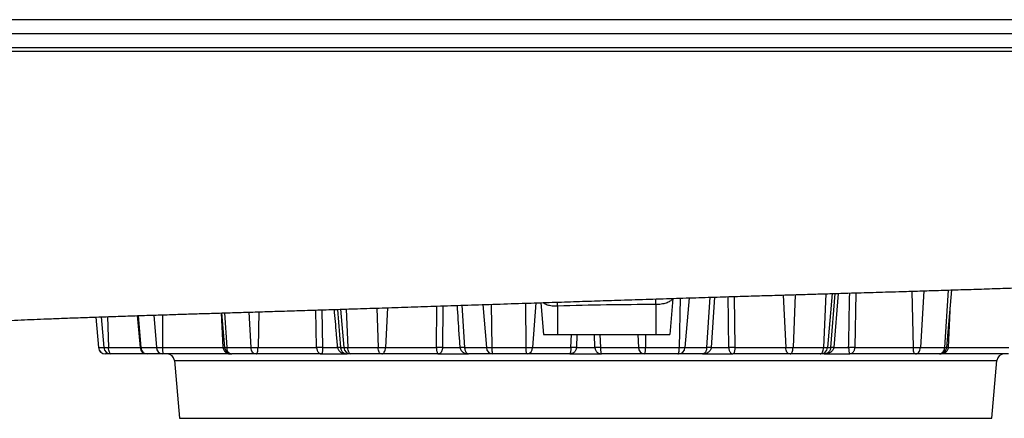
# Model space of a CAD drawing. Header units: millimetres. Extents: x 604 to 3406, y 253 to 3684.
# Tile 11 of 17: x 2325 to 3028, y 378 to 663. Entities that reach past the tile are written whole.
import ezdxf

# ---------------------------------------------------------------- set-up
doc = ezdxf.new("R2010")
doc.units = ezdxf.units.MM

msp = doc.modelspace()

# ---------------------------------------------------------------- linework, layer by layer
at = {"color": 1, "linetype": 'Continuous', "lineweight": 25}
for p, q in [((2802.95, 464.1), (2800.05, 428.57)), ((2815.56, 428.57), (2817.95, 464.57)), ((2821.15, 464.67), (2818.78, 428.57)), ((2835.27, 465.1), (2835.7, 428.57)), ((2870.23, 466.16), (2872.02, 428.57)), ((2878.64, 466.41), (2877.24, 428.57)), ((2900.69, 467.07), (2899.05, 428.57)), ((2905.2, 467.2), (2901.83, 428.57)), ((2904.09, 428.57), (2907.39, 467.27)), ((2909.5, 467.33), (2906.23, 428.57)), ((2921.95, 467.7), (2921.23, 428.57)), ((2962.14, 468.91), (2963.05, 428.57)), ((2970.56, 469.16), (2968.13, 428.57)), ((2988.07, 469.71), (2985.44, 428.57)), ((2587.67, 457.07), (2586.31, 428.57)), ((2622.63, 428.57), (2622.98, 458.23)), ((2627.32, 458.37), (2626.98, 428.57)), ((2640.76, 458.82), (2642.77, 428.57)), ((2655.78, 459.31), (2658.29, 428.57)), ((2661.78, 459.51), (2662.3, 428.57)), ((2686.14, 460.32), (2686.47, 428.57)), ((2693.5, 460.56), (2691.33, 428.57)), ((2796.63, 463.9), (2796.04, 428.57)), ((2379.48, 450.41), (2381.38, 428.57)), ((2383.32, 450.54), (2385.21, 428.57)), ((2387.88, 450.7), (2388.57, 428.57)), ((2409.78, 451.44), (2411.59, 428.57)), ((2420.93, 451.81), (2422.71, 428.57)), ((2427.04, 452.01), (2427.15, 428.57)), ((2470.39, 428.57), (2469.22, 453.33)), ((2471.31, 453.4), (2472.9, 428.57)), ((2488.69, 453.93), (2490.2, 428.57)), ((2495.86, 454.16), (2495.28, 428.57)), ((2537.11, 428.57), (2536.61, 455.43)), ((2540.89, 455.57), (2541.41, 428.57)), ((2551.91, 455.92), (2554.24, 428.57)), ((2554.11, 455.99), (2556.51, 428.57)), ((2558.11, 456.12), (2559.28, 428.57)), ((2580.05, 456.83), (2581.09, 428.57)), ((2989.18, 454.78), (2987.95, 428.57)), ((2718.58, 428.57), (2718.97, 438.01)), ((2722.94, 438.01), (2722.56, 428.57)), ((2735.78, 428.57), (2735.4, 438.01)), ((2739.37, 438.01), (2739.76, 428.57)), ((2766.37, 438.01), (2767.01, 428.57)), ((2771.96, 438.01), (2771.86, 428.57)), ((2381.34, 428.57), (2381.38, 428.57)), ((2388.57, 428.57), (2411.09, 428.57)), ((2411.09, 428.57), (2411.59, 428.57)), ((2471.45, 428.57), (2472.9, 428.57)), ((2985.44, 428.57), (2986.89, 428.57)), ((2435.54, 419.44), (2729.17, 419.44)), ((2729.17, 419.44), (3022.79, 419.44))]:
    msp.add_line(p, q, dxfattribs=at)
at = {"color": 7, "linetype": 'Continuous', "lineweight": 25}
for p, q in [((2986.89, 428.57), (2990.5, 469.78)), ((2697.18, 460.68), (2699.17, 438.01)), ((2709.17, 458.22), (2709.17, 438.01)), ((2779.17, 459.33), (2779.17, 438.01)), ((2791.42, 463.74), (2789.17, 438.01)), ((2379.43, 450.41), (2381.34, 428.57)), ((2409.09, 451.42), (2411.09, 428.57)), ((2469.28, 453.33), (2471.45, 428.57)), ((2699.17, 438.01), (2709.17, 438.01)), ((2709.17, 438.01), (2779.17, 438.01)), ((2779.17, 438.01), (2789.17, 438.01)), ((2381.38, 428.57), (2385.21, 428.57)), ((2385.21, 428.57), (2388.57, 428.57)), ((2390.1, 424.01), (2386.32, 424.01)), ((2386.32, 424.01), (2386.32, 424.01)), ((2390.36, 424.01), (2390.1, 424.01)), ((2416.07, 424.01), (2390.36, 424.01)), ((2411.59, 428.57), (2422.71, 428.57)), ((2416.11, 424.01), (2416.07, 424.01)), ((2427.06, 424.01), (2416.11, 424.01)), ((2422.71, 428.57), (2427.15, 428.57)), ((2427.41, 424.01), (2427.06, 424.01)), ((2427.15, 428.57), (2470.39, 428.57)), ((2475.58, 424.01), (2427.41, 424.01)), ((2472.9, 428.57), (2490.2, 428.57)), ((2475.58, 424.01), (2476.43, 424.01)), ((2476.54, 424.01), (2476.43, 424.01)), ((2493.6, 424.01), (2476.54, 424.01)), ((2490.2, 428.57), (2495.28, 428.57)), ((2493.99, 424.01), (2493.6, 424.01)), ((2540.58, 424.01), (2493.99, 424.01)), ((2495.28, 428.57), (2537.11, 428.57)), ((2540.58, 424.01), (2558.96, 424.01)), ((2541.41, 428.57), (2552.11, 428.57)), ((2554.24, 428.57), (2556.51, 428.57)), ((2556.51, 428.57), (2559.28, 428.57)), ((2561.48, 424.01), (2558.96, 424.01)), ((2559.28, 428.57), (2581.09, 428.57)), ((2561.7, 424.01), (2561.48, 424.01)), ((2583.2, 424.01), (2561.7, 424.01)), ((2581.09, 428.57), (2586.31, 428.57)), ((2583.6, 424.01), (2583.2, 424.01)), ((2624.05, 424.01), (2583.6, 424.01)), ((2586.31, 428.57), (2622.63, 428.57)), ((2624.05, 424.01), (2645.65, 424.01)), ((2626.98, 428.57), (2639.56, 428.57)), ((2642.77, 428.57), (2658.29, 428.57)), ((2662.94, 424.01), (2645.65, 424.01)), ((2658.29, 428.57), (2662.3, 428.57)), ((2662.3, 428.57), (2686.47, 428.57)), ((2663.25, 424.01), (2662.94, 424.01)), ((2687.08, 424.01), (2663.25, 424.01)), ((2686.47, 428.57), (2691.33, 428.57)), ((2687.46, 424.01), (2687.08, 424.01)), ((2717.81, 424.01), (2687.46, 424.01)), ((2691.33, 428.57), (2718.58, 428.57)), ((2717.81, 424.01), (2740.52, 424.01)), ((2722.56, 428.57), (2735.78, 428.57)), ((2739.76, 428.57), (2767.01, 428.57)), ((2770.88, 424.01), (2740.52, 424.01)), ((2767.01, 428.57), (2771.86, 428.57)), ((2771.25, 424.01), (2770.88, 424.01)), ((2795.09, 424.01), (2771.25, 424.01)), ((2771.86, 428.57), (2796.04, 428.57)), ((2795.4, 424.01), (2795.09, 424.01)), ((2812.68, 424.01), (2795.4, 424.01)), ((2796.04, 428.57), (2800.05, 428.57)), ((2800.05, 428.57), (2815.56, 428.57)), ((2812.68, 424.01), (2834.28, 424.01)), ((2818.78, 428.57), (2831.35, 428.57)), ((2874.74, 424.01), (2834.28, 424.01)), ((2835.7, 428.57), (2872.02, 428.57)), ((2872.02, 428.57), (2877.24, 428.57)), ((2875.14, 424.01), (2874.74, 424.01)), ((2896.64, 424.01), (2875.14, 424.01)), ((2877.24, 428.57), (2899.05, 428.57)), ((2896.85, 424.01), (2896.64, 424.01)), ((2899.38, 424.01), (2896.85, 424.01)), ((2899.05, 428.57), (2901.83, 428.57)), ((2899.38, 424.01), (2917.75, 424.01)), ((2901.83, 428.57), (2904.09, 428.57)), ((2906.23, 428.57), (2916.92, 428.57)), ((2964.34, 424.01), (2917.75, 424.01)), ((2921.23, 428.57), (2963.05, 428.57)), ((2963.05, 428.57), (2968.13, 428.57)), ((2964.74, 424.01), (2964.34, 424.01)), ((2981.8, 424.01), (2964.74, 424.01)), ((2968.13, 428.57), (2985.44, 428.57)), ((2981.91, 424.01), (2981.8, 424.01)), ((2981.89, 424.01), (2982.76, 424.01)), ((3030.93, 424.01), (2982.76, 424.01)), ((2987.95, 428.57), (3031.19, 428.57)), ((2435.54, 419.44), (2439.17, 378.01)), ((3019.17, 378.01), (3022.79, 419.44)), ((2439.17, 378.01), (2729.17, 378.01)), ((2729.17, 378.01), (3019.17, 378.01))]:
    msp.add_line(p, q, dxfattribs=at)
at = {"color": 1, "linetype": 'Continuous', "lineweight": 25, "flags": 128}
for points in [[(2709.17, 458.22), (2709.11, 460.11), (2709.08, 461.11)], [(2779.17, 459.33), (2779.17, 461.2), (2779.16, 462.96), (2779.16, 463.4)], [(2470.39, 428.57), (2470.95, 428.59), (2471.44, 428.61)], [(2987.95, 428.57), (2987.38, 428.59), (2986.89, 428.61)]]:
    msp.add_lwpolyline(points, dxfattribs=at)
at = {"color": 7, "linetype": 'Continuous', "lineweight": 25, "flags": 128}
for points in [[(2390.36, 424.01), (2390.03, 424.09), (2389.71, 424.35), (2389.41, 424.76), (2389.15, 425.32), (2388.92, 426.01), (2388.75, 426.79), (2388.63, 427.66), (2388.57, 428.57)], [(2493.6, 424.01), (2492.97, 424.09), (2492.36, 424.35), (2491.8, 424.76), (2491.3, 425.32), (2490.87, 426.01), (2490.54, 426.79), (2490.32, 427.66), (2490.2, 428.57)], [(2493.99, 424.01), (2494.23, 424.09), (2494.46, 424.35), (2494.68, 424.76), (2494.87, 425.32), (2495.03, 426.01), (2495.15, 426.79), (2495.24, 427.66), (2495.28, 428.57)], [(2561.7, 424.01), (2561.25, 424.09), (2560.82, 424.35), (2560.42, 424.76), (2560.06, 425.32), (2559.76, 426.01), (2559.52, 426.79), (2559.36, 427.66), (2559.28, 428.57)], [(2583.2, 424.01), (2582.81, 424.09), (2582.43, 424.35), (2582.08, 424.76), (2581.77, 425.32), (2581.51, 426.01), (2581.3, 426.79), (2581.16, 427.66), (2581.09, 428.57)], [(2583.6, 424.01), (2584.1, 424.09), (2584.59, 424.35), (2585.04, 424.76), (2585.44, 425.32), (2585.78, 426.01), (2586.04, 426.79), (2586.22, 427.66), (2586.31, 428.57)], [(2663.25, 424.01), (2663.07, 424.09), (2662.9, 424.35), (2662.75, 424.76), (2662.61, 425.32), (2662.49, 426.01), (2662.39, 426.79), (2662.33, 427.66), (2662.3, 428.57)], [(2795.09, 424.01), (2795.26, 424.09), (2795.43, 424.35), (2795.59, 424.76), (2795.73, 425.32), (2795.85, 426.01), (2795.94, 426.79), (2796, 427.66), (2796.04, 428.57)], [(2874.74, 424.01), (2874.23, 424.09), (2873.75, 424.35), (2873.3, 424.76), (2872.9, 425.32), (2872.56, 426.01), (2872.29, 426.79), (2872.11, 427.66), (2872.02, 428.57)], [(2875.14, 424.01), (2875.53, 424.09), (2875.91, 424.35), (2876.26, 424.76), (2876.57, 425.32), (2876.83, 426.01), (2877.03, 426.79), (2877.17, 427.66), (2877.24, 428.57)], [(2896.64, 424.01), (2897.08, 424.09), (2897.52, 424.35), (2897.92, 424.76), (2898.28, 425.32), (2898.58, 426.01), (2898.81, 426.79), (2898.97, 427.66), (2899.05, 428.57)], [(2964.34, 424.01), (2964.1, 424.09), (2963.87, 424.35), (2963.66, 424.76), (2963.47, 425.32), (2963.31, 426.01), (2963.18, 426.79), (2963.1, 427.66), (2963.05, 428.57)], [(2964.74, 424.01), (2965.36, 424.09), (2965.97, 424.35), (2966.54, 424.76), (2967.04, 425.32), (2967.46, 426.01), (2967.79, 426.79), (2968.02, 427.66), (2968.13, 428.57)]]:
    msp.add_lwpolyline(points, dxfattribs=at)
at = {"color": 7, "linetype": 'Continuous', "lineweight": 25}
for centre, radius, start, end in [((2386.32, 429.01), 5, 185, 270), ((2386.34, 428.98), 4.98, 184.7632, 269.8098), ((2390.14, 428.95), 4.95, 184.41535, 269.52514), ((2416.07, 429.01), 5, 185, 270), ((2416.33, 428.74), 4.73, 182.0055, 267.36501), ((2427.36, 428.65), 4.65, 180.98854, 266.34228), ((2448.46, 427.5), 21.34, 177.11925, 189.4185), ((2430.56, 419.01), 5, 5, 90), ((2476.43, 429.01), 5, 185, 270), ((2477.24, 428.3), 4.35, 176.47621, 260.71412), ((2539.26, 381.96), 46.66, 87.35764, 92.64236), ((2553.18, 418.75), 9.88, 83.80233, 96.19767), ((2561.49, 429), 5, 184.95647, 269.96525), ((2624.81, 380.81), 47.81, 87.39106, 92.60894), ((2641.16, 403.55), 25.08, 86.32777, 93.67223), ((2663.09, 428.81), 4.81, 182.87968, 268.18879), ((2696.01, 427.52), 9.6, 173.69423, 201.45409), ((2686.89, 428.41), 4.44, 277.28959, 2.10745), ((2720.57, 389.05), 39.57, 87.11925, 92.88075), ((2737.77, 389.05), 39.57, 87.11925, 92.88075), ((2771.44, 428.41), 4.44, 177.89255, 262.71041), ((2762.32, 427.52), 9.6, 338.54591, 6.30577), ((2795.24, 428.81), 4.81, 271.81121, 357.12032), ((2817.17, 403.55), 25.08, 86.32777, 93.67223), ((2833.53, 380.81), 47.81, 87.39106, 92.60894), ((2896.85, 429), 5, 270.03475, 355.04353), ((2905.16, 418.75), 9.88, 83.80233, 96.19767), ((2919.07, 381.96), 46.66, 87.35764, 92.64236), ((2981.09, 428.3), 4.35, 279.28588, 3.52379), ((2981.91, 429.01), 5, 270, 355), ((3027.77, 419.01), 5, 90, 175)]:
    msp.add_arc(centre, radius, start, end, dxfattribs=at)
for points, knots in [([(2180.89, 663.01), (2255.78, 663.01), (2342.44, 663.01), (2557.5, 663.01), (2690.16, 663.01), (2880.77, 663.01), (2942.91, 663.01), (3059.96, 663.01), (3114.88, 663.01), (3188.58, 663.01), (3211.68, 663.01), (3254.44, 663.01), (3274.11, 663.01), (3327.54, 663.01), (3355.71, 663.01), (3394.46, 663.01), (3404.9, 663.01), (3406.02, 663.01), (3406.03, 663.01), (3406.05, 663.01)], [0.028824, 0.028824, 0.028824, 0.028824, 0.1136067, 0.1136067, 0.2271952, 0.2271952, 0.2839895, 0.2839895, 0.3407837, 0.3407837, 0.3691809, 0.3691809, 0.397578, 0.397578, 0.4543722, 0.4543722, 0.5111665, 0.5111665, 0.512244, 0.512244, 0.512244, 0.512244]), ([(2180.9, 653.01), (2255.78, 653.01), (2342.41, 653.01), (2557.48, 653.01), (2690.16, 653.01), (2880.82, 653.01), (2942.97, 653.01), (3060.05, 653.01), (3114.99, 653.01), (3188.7, 653.01), (3211.81, 653.01), (3254.57, 653.01), (3274.25, 653.01), (3327.7, 653.01), (3355.87, 653.01), (3394.53, 653.01), (3404.97, 653.01), (3406.15, 653.01)], [0.0288693, 0.0288693, 0.0288693, 0.0288693, 0.1136067, 0.1136067, 0.2271952, 0.2271952, 0.2839895, 0.2839895, 0.3407837, 0.3407837, 0.3691809, 0.3691809, 0.397578, 0.397578, 0.4543722, 0.4543722, 0.5108772, 0.5108772, 0.5108772, 0.5108772]), ([(2155.55, 437.73), (2157.26, 437.84), (2160.48, 438.04), (2164.73, 438.33), (2168.24, 438.57), (2171.06, 438.78), (2173.29, 438.95), (2174.95, 439.08), (2176.16, 439.18), (2177.1, 439.26), (2177.93, 439.33), (2178.81, 439.41), (2179.73, 439.49), (2181.31, 439.63), (2183.52, 439.82), (2187.23, 440.14), (2191.8, 440.52), (2197.59, 440.98), (2204, 441.48), (2210.94, 441.99), (2217.96, 442.49), (2225.22, 442.99), (2232.91, 443.5), (2241.37, 444.04), (2250.62, 444.6), (2260.69, 445.18), (2270.75, 445.74), (2280.39, 446.24), (2289.19, 446.68), (2297.7, 447.1), (2305.92, 447.48), (2314.56, 447.87), (2323.56, 448.26), (2332.99, 448.65), (2342.81, 449.05), (2353.52, 449.46), (2365.54, 449.91), (2378.45, 450.38), (2391.96, 450.85), (2405.67, 451.31), (2418.98, 451.75), (2431.79, 452.16), (2444.08, 452.55), (2456.04, 452.92), (2467.96, 453.29), (2480.28, 453.67), (2493.45, 454.08), (2507.21, 454.51), (2521.51, 454.95), (2536.33, 455.42), (2552.07, 455.92), (2568.74, 456.46), (2586.35, 457.03), (2604.59, 457.63), (2623.45, 458.25), (2642.86, 458.89), (2663.11, 459.56), (2682.58, 460.2), (2701.12, 460.81), (2718.29, 461.38), (2735.24, 461.93), (2753.19, 462.51), (2771.95, 463.12), (2791.36, 463.74), (2809.74, 464.32), (2827.06, 464.85), (2843.34, 465.35), (2858.57, 465.81), (2872.68, 466.24), (2885.69, 466.62), (2897.63, 466.98), (2908.62, 467.3), (2918.67, 467.6), (2927.89, 467.88), (2936.76, 468.14), (2945.76, 468.41), (2956.15, 468.72), (2968.03, 469.09), (2981.42, 469.5), (2995.51, 469.94), (3010.21, 470.41), (3025.12, 470.9), (3040.11, 471.41), (3055.07, 471.93), (3070.2, 472.49), (3085.41, 473.08), (3100.63, 473.7), (3113.44, 474.26), (3123.95, 474.75), (3132.25, 475.14), (3140.21, 475.54), (3147.6, 475.92), (3154.26, 476.27), (3160.5, 476.62), (3166.26, 476.94), (3171.52, 477.25), (3175.94, 477.52), (3179.27, 477.73), (3181.69, 477.88), (3183.58, 478.01), (3185.71, 478.15), (3188.37, 478.32), (3191.57, 478.54), (3195.09, 478.78), (3198.66, 479.04), (3202.04, 479.29), (3205.36, 479.54), (3208.71, 479.8), (3212.19, 480.08), (3215.73, 480.37), (3219.31, 480.68), (3222.75, 481), (3225.51, 481.25), (3227.6, 481.46), (3229.12, 481.61), (3230.54, 481.75), (3231.98, 481.9), (3233.6, 482.07), (3235.65, 482.29), (3238.18, 482.57), (3241.07, 482.91), (3243.92, 483.27), (3246.56, 483.61), (3248.89, 483.93), (3251.1, 484.24), (3253.3, 484.57), (3255.56, 484.93), (3257.95, 485.33), (3260.52, 485.78), (3263.16, 486.27), (3265.71, 486.78), (3268.31, 487.33), (3271.24, 487.99), (3274.43, 488.76), (3277.69, 489.6), (3280.84, 490.48), (3284.06, 491.44), (3287.52, 492.55), (3291.11, 493.78), (3294.9, 495.17), (3298.7, 496.67), (3302.36, 498.22), (3305.57, 499.66), (3308.21, 500.91), (3311.05, 502.31), (3314.58, 504.14), (3319.17, 506.68), (3324.27, 509.73), (3329.52, 513.14), (3334.64, 516.76), (3339.61, 520.55), (3344.4, 524.5), (3349.03, 528.62), (3353.65, 533.05), (3358.47, 538.03), (3363.63, 543.86), (3369.09, 550.67), (3374.72, 558.54), (3380.36, 567.54), (3385.86, 577.72), (3390.62, 588.29), (3394.62, 599.07), (3397.86, 609.88), (3400.44, 621.48), (3402.11, 631.68), (3402.52, 638.03), (3402.66, 640.23)], [0, 0, 0, 0, 0.004361, 0.008179, 0.011457, 0.014196, 0.016397, 0.018135, 0.019278, 0.020103, 0.021044, 0.022107, 0.023292, 0.024602, 0.028559, 0.032604, 0.040003, 0.04754, 0.056381, 0.065056, 0.073598, 0.081644, 0.090264, 0.09943, 0.109105, 0.119251, 0.129819, 0.138353, 0.146384, 0.153913, 0.160968, 0.167582, 0.175611, 0.182963, 0.189978, 0.19832, 0.207074, 0.216237, 0.22576, 0.235035, 0.243907, 0.252069, 0.259901, 0.267418, 0.27465, 0.28216, 0.290204, 0.298794, 0.307165, 0.316026, 0.325388, 0.335255, 0.345627, 0.356504, 0.367355, 0.37866, 0.390416, 0.402618, 0.412514, 0.422604, 0.432446, 0.441966, 0.453847, 0.465181, 0.475965, 0.486202, 0.495888, 0.505023, 0.513608, 0.521486, 0.528834, 0.535653, 0.541941, 0.547699, 0.553117, 0.558865, 0.565002, 0.573269, 0.582151, 0.59165, 0.601765, 0.612454, 0.623033, 0.634058, 0.64553, 0.657449, 0.669811, 0.682618, 0.689988, 0.697502, 0.705067, 0.712168, 0.718722, 0.724727, 0.731101, 0.73671, 0.741553, 0.745628, 0.747828, 0.74974, 0.75207, 0.755127, 0.758913, 0.763319, 0.767781, 0.772015, 0.776022, 0.780515, 0.785095, 0.789909, 0.794958, 0.800022, 0.80467, 0.807086, 0.809367, 0.811513, 0.81356, 0.815944, 0.818793, 0.822752, 0.827364, 0.832154, 0.836293, 0.839826, 0.842957, 0.846141, 0.849385, 0.852691, 0.856062, 0.859282, 0.862495, 0.865265, 0.868136, 0.871448, 0.874411, 0.877263, 0.879832, 0.882348, 0.885164, 0.887753, 0.890566, 0.893311, 0.8956, 0.897433, 0.898897, 0.901445, 0.904593, 0.908265, 0.911982, 0.915669, 0.919326, 0.922955, 0.926557, 0.93015, 0.934116, 0.938624, 0.943677, 0.949276, 0.955421, 0.962114, 0.969354, 0.975539, 0.982072, 0.98895, 0.996173, 1, 1, 1, 1]), ([(2180.89, 643.01), (2255.78, 643.01), (2342.44, 643.01), (2557.5, 643.01), (2690.16, 643.01), (2880.77, 643.01), (2942.91, 643.01), (3059.96, 643.01), (3114.88, 643.01), (3188.58, 643.01), (3211.68, 643.01), (3254.44, 643.01), (3274.11, 643.01), (3327.54, 643.01), (3355.71, 643.01), (3394.46, 643.01), (3404.9, 643.01), (3406.02, 643.01), (3406.03, 643.01), (3406.05, 643.01)], [0.028824, 0.028824, 0.028824, 0.028824, 0.1136067, 0.1136067, 0.2271952, 0.2271952, 0.2839895, 0.2839895, 0.3407837, 0.3407837, 0.3691809, 0.3691809, 0.397578, 0.397578, 0.4543722, 0.4543722, 0.5111665, 0.5111665, 0.512244, 0.512244, 0.512244, 0.512244]), ([(2779.17, 459.33), (2767.5, 459.32), (2755.83, 459.22), (2732.5, 458.86), (2720.83, 458.58), (2709.17, 458.22)], [0, 0, 0, 0, 0.5, 0.5, 1, 1, 1, 1]), ([(2470.39, 428.57), (2470.41, 428.38), (2470.44, 428.19), (2470.51, 427.83), (2470.56, 427.65), (2470.73, 427.13), (2470.88, 426.81), (2471.23, 426.22), (2471.43, 425.95), (2471.87, 425.47), (2472.1, 425.26), (2472.59, 424.89), (2472.84, 424.73), (2473.36, 424.46), (2473.63, 424.35), (2474.18, 424.18), (2474.46, 424.11), (2474.87, 424.05), (2475.01, 424.03), (2475.29, 424.01), (2475.43, 424.01), (2475.58, 424.01)], [0, 0, 0, 0, 0.0625, 0.0625, 0.125, 0.125, 0.25, 0.25, 0.375, 0.375, 0.5, 0.5, 0.625, 0.625, 0.75, 0.75, 0.875, 0.875, 0.9375, 0.9375, 1, 1, 1, 1]), ([(2537.11, 428.57), (2537.12, 428.38), (2537.14, 428.19), (2537.19, 427.83), (2537.22, 427.65), (2537.34, 427.13), (2537.44, 426.81), (2537.67, 426.22), (2537.81, 425.95), (2538.1, 425.47), (2538.25, 425.26), (2538.58, 424.89), (2538.75, 424.73), (2539.1, 424.46), (2539.28, 424.35), (2539.65, 424.18), (2539.83, 424.11), (2540.11, 424.05), (2540.21, 424.03), (2540.39, 424.01), (2540.49, 424.01), (2540.58, 424.01)], [0, 0, 0, 0, 0.0625, 0.0625, 0.125, 0.125, 0.25, 0.25, 0.375, 0.375, 0.5, 0.5, 0.625, 0.625, 0.75, 0.75, 0.875, 0.875, 0.9375, 0.9375, 1, 1, 1, 1]), ([(2541.41, 428.57), (2541.41, 428.38), (2541.41, 428.19), (2541.39, 427.83), (2541.39, 427.65), (2541.36, 427.14), (2541.33, 426.81), (2541.28, 426.22), (2541.25, 425.95), (2541.18, 425.48), (2541.14, 425.26), (2541.06, 424.89), (2541.02, 424.73), (2540.94, 424.46), (2540.9, 424.35), (2540.81, 424.18), (2540.76, 424.11), (2540.7, 424.05), (2540.67, 424.03), (2540.63, 424.01), (2540.61, 424.01), (2540.58, 424.01)], [0, 0, 0, 0, 0.0625, 0.0625, 0.125, 0.125, 0.25, 0.25, 0.375, 0.375, 0.5, 0.5, 0.625, 0.625, 0.75, 0.75, 0.875, 0.875, 0.9375, 0.9375, 1, 1, 1, 1]), ([(2552.11, 428.57), (2552.13, 428.38), (2552.17, 428.19), (2552.27, 427.83), (2552.33, 427.65), (2552.56, 427.14), (2552.76, 426.81), (2553.22, 426.22), (2553.49, 425.95), (2554.06, 425.48), (2554.37, 425.26), (2555.02, 424.89), (2555.35, 424.73), (2556.04, 424.46), (2556.4, 424.35), (2557.12, 424.18), (2557.48, 424.11), (2558.03, 424.05), (2558.22, 424.03), (2558.59, 424.01), (2558.77, 424.01), (2558.96, 424.01)], [0, 0, 0, 0, 0.0625, 0.0625, 0.125, 0.125, 0.25, 0.25, 0.375, 0.375, 0.5, 0.5, 0.625, 0.625, 0.75, 0.75, 0.875, 0.875, 0.9375, 0.9375, 1, 1, 1, 1]), ([(2554.24, 428.57), (2554.26, 428.38), (2554.28, 428.19), (2554.35, 427.83), (2554.4, 427.65), (2554.56, 427.13), (2554.7, 426.81), (2555.02, 426.22), (2555.2, 425.95), (2555.59, 425.47), (2555.81, 425.26), (2556.26, 424.89), (2556.49, 424.73), (2556.96, 424.46), (2557.2, 424.35), (2557.7, 424.18), (2557.95, 424.11), (2558.33, 424.05), (2558.45, 424.03), (2558.7, 424.01), (2558.83, 424.01), (2558.96, 424.01)], [0, 0, 0, 0, 0.0625, 0.0625, 0.125, 0.125, 0.25, 0.25, 0.375, 0.375, 0.5, 0.5, 0.625, 0.625, 0.75, 0.75, 0.875, 0.875, 0.9375, 0.9375, 1, 1, 1, 1]), ([(2622.63, 428.57), (2622.64, 428.38), (2622.64, 428.19), (2622.66, 427.83), (2622.68, 427.65), (2622.72, 427.13), (2622.76, 426.81), (2622.86, 426.22), (2622.91, 425.95), (2623.03, 425.47), (2623.09, 425.26), (2623.23, 424.89), (2623.3, 424.73), (2623.44, 424.46), (2623.51, 424.35), (2623.67, 424.18), (2623.74, 424.11), (2623.86, 424.05), (2623.9, 424.03), (2623.97, 424.01), (2624.01, 424.01), (2624.05, 424.01)], [0, 0, 0, 0, 0.0625, 0.0625, 0.125, 0.125, 0.25, 0.25, 0.375, 0.375, 0.5, 0.5, 0.625, 0.625, 0.75, 0.75, 0.875, 0.875, 0.9375, 0.9375, 1, 1, 1, 1]), ([(2626.98, 428.57), (2626.97, 428.38), (2626.96, 428.19), (2626.91, 427.83), (2626.89, 427.65), (2626.79, 427.14), (2626.71, 426.81), (2626.51, 426.22), (2626.4, 425.95), (2626.15, 425.48), (2626.02, 425.26), (2625.74, 424.89), (2625.6, 424.73), (2625.3, 424.46), (2625.15, 424.35), (2624.84, 424.18), (2624.69, 424.11), (2624.45, 424.05), (2624.37, 424.03), (2624.21, 424.01), (2624.13, 424.01), (2624.05, 424.01)], [0, 0, 0, 0, 0.0625, 0.0625, 0.125, 0.125, 0.25, 0.25, 0.375, 0.375, 0.5, 0.5, 0.625, 0.625, 0.75, 0.75, 0.875, 0.875, 0.9375, 0.9375, 1, 1, 1, 1]), ([(2639.56, 428.57), (2639.58, 428.38), (2639.61, 428.19), (2639.7, 427.83), (2639.76, 427.65), (2639.96, 427.14), (2640.14, 426.81), (2640.55, 426.22), (2640.78, 425.95), (2641.29, 425.48), (2641.57, 425.26), (2642.15, 424.89), (2642.44, 424.73), (2643.06, 424.46), (2643.37, 424.35), (2644.02, 424.18), (2644.34, 424.11), (2644.83, 424.05), (2644.99, 424.03), (2645.32, 424.01), (2645.49, 424.01), (2645.65, 424.01)], [0, 0, 0, 0, 0.0625, 0.0625, 0.125, 0.125, 0.25, 0.25, 0.375, 0.375, 0.5, 0.5, 0.625, 0.625, 0.75, 0.75, 0.875, 0.875, 0.9375, 0.9375, 1, 1, 1, 1]), ([(2642.77, 428.57), (2642.78, 428.38), (2642.8, 428.19), (2642.84, 427.83), (2642.87, 427.65), (2642.96, 427.13), (2643.05, 426.81), (2643.25, 426.22), (2643.36, 425.95), (2643.6, 425.47), (2643.73, 425.26), (2644, 424.89), (2644.15, 424.73), (2644.44, 424.46), (2644.59, 424.35), (2644.89, 424.18), (2645.04, 424.11), (2645.27, 424.05), (2645.35, 424.03), (2645.5, 424.01), (2645.58, 424.01), (2645.65, 424.01)], [0, 0, 0, 0, 0.0625, 0.0625, 0.125, 0.125, 0.25, 0.25, 0.375, 0.375, 0.5, 0.5, 0.625, 0.625, 0.75, 0.75, 0.875, 0.875, 0.9375, 0.9375, 1, 1, 1, 1]), ([(2718.58, 428.57), (2718.58, 428.38), (2718.57, 428.19), (2718.56, 427.83), (2718.55, 427.65), (2718.53, 427.13), (2718.5, 426.81), (2718.45, 426.22), (2718.42, 425.95), (2718.35, 425.47), (2718.32, 425.26), (2718.24, 424.89), (2718.21, 424.73), (2718.13, 424.46), (2718.09, 424.35), (2718.01, 424.18), (2717.97, 424.11), (2717.91, 424.05), (2717.89, 424.03), (2717.85, 424.01), (2717.83, 424.01), (2717.81, 424.01)], [0, 0, 0, 0, 0.0625, 0.0625, 0.125, 0.125, 0.25, 0.25, 0.375, 0.375, 0.5, 0.5, 0.625, 0.625, 0.75, 0.75, 0.875, 0.875, 0.9375, 0.9375, 1, 1, 1, 1]), ([(2722.56, 428.57), (2722.54, 428.38), (2722.51, 428.19), (2722.45, 427.83), (2722.4, 427.65), (2722.25, 427.14), (2722.11, 426.81), (2721.79, 426.22), (2721.6, 425.95), (2721.21, 425.48), (2720.99, 425.26), (2720.54, 424.89), (2720.31, 424.73), (2719.83, 424.46), (2719.59, 424.35), (2719.09, 424.18), (2718.83, 424.11), (2718.45, 424.05), (2718.33, 424.03), (2718.07, 424.01), (2717.94, 424.01), (2717.81, 424.01)], [0, 0, 0, 0, 0.0625, 0.0625, 0.125, 0.125, 0.25, 0.25, 0.375, 0.375, 0.5, 0.5, 0.625, 0.625, 0.75, 0.75, 0.875, 0.875, 0.9375, 0.9375, 1, 1, 1, 1]), ([(2735.78, 428.57), (2735.79, 428.38), (2735.82, 428.19), (2735.89, 427.83), (2735.93, 427.65), (2736.09, 427.14), (2736.23, 426.81), (2736.55, 426.22), (2736.73, 425.95), (2737.13, 425.48), (2737.34, 425.26), (2737.79, 424.89), (2738.02, 424.73), (2738.5, 424.46), (2738.75, 424.35), (2739.25, 424.18), (2739.5, 424.11), (2739.88, 424.05), (2740.01, 424.03), (2740.27, 424.01), (2740.39, 424.01), (2740.52, 424.01)], [0, 0, 0, 0, 0.0625, 0.0625, 0.125, 0.125, 0.25, 0.25, 0.375, 0.375, 0.5, 0.5, 0.625, 0.625, 0.75, 0.75, 0.875, 0.875, 0.9375, 0.9375, 1, 1, 1, 1]), ([(2739.76, 428.57), (2739.76, 428.38), (2739.76, 428.19), (2739.77, 427.83), (2739.78, 427.65), (2739.81, 427.13), (2739.83, 426.81), (2739.89, 426.22), (2739.92, 425.95), (2739.98, 425.47), (2740.02, 425.26), (2740.09, 424.89), (2740.13, 424.73), (2740.21, 424.46), (2740.25, 424.35), (2740.32, 424.18), (2740.36, 424.11), (2740.42, 424.05), (2740.44, 424.03), (2740.48, 424.01), (2740.5, 424.01), (2740.52, 424.01)], [0, 0, 0, 0, 0.0625, 0.0625, 0.125, 0.125, 0.25, 0.25, 0.375, 0.375, 0.5, 0.5, 0.625, 0.625, 0.75, 0.75, 0.875, 0.875, 0.9375, 0.9375, 1, 1, 1, 1]), ([(2815.56, 428.57), (2815.56, 428.38), (2815.54, 428.19), (2815.5, 427.83), (2815.47, 427.65), (2815.37, 427.13), (2815.29, 426.81), (2815.09, 426.22), (2814.98, 425.95), (2814.74, 425.47), (2814.6, 425.26), (2814.33, 424.89), (2814.19, 424.73), (2813.9, 424.46), (2813.75, 424.35), (2813.45, 424.18), (2813.3, 424.11), (2813.07, 424.05), (2812.99, 424.03), (2812.84, 424.01), (2812.76, 424.01), (2812.68, 424.01)], [0, 0, 0, 0, 0.0625, 0.0625, 0.125, 0.125, 0.25, 0.25, 0.375, 0.375, 0.5, 0.5, 0.625, 0.625, 0.75, 0.75, 0.875, 0.875, 0.9375, 0.9375, 1, 1, 1, 1]), ([(2818.78, 428.57), (2818.76, 428.38), (2818.72, 428.19), (2818.63, 427.83), (2818.58, 427.65), (2818.38, 427.14), (2818.2, 426.81), (2817.79, 426.22), (2817.55, 425.95), (2817.04, 425.48), (2816.77, 425.26), (2816.19, 424.89), (2815.89, 424.73), (2815.28, 424.46), (2814.96, 424.35), (2814.32, 424.18), (2813.99, 424.11), (2813.51, 424.05), (2813.34, 424.03), (2813.01, 424.01), (2812.85, 424.01), (2812.68, 424.01)], [0, 0, 0, 0, 0.0625, 0.0625, 0.125, 0.125, 0.25, 0.25, 0.375, 0.375, 0.5, 0.5, 0.625, 0.625, 0.75, 0.75, 0.875, 0.875, 0.9375, 0.9375, 1, 1, 1, 1]), ([(2831.35, 428.57), (2831.36, 428.38), (2831.38, 428.19), (2831.42, 427.83), (2831.45, 427.65), (2831.54, 427.14), (2831.63, 426.81), (2831.83, 426.22), (2831.94, 425.95), (2832.18, 425.48), (2832.32, 425.26), (2832.59, 424.89), (2832.74, 424.73), (2833.03, 424.46), (2833.19, 424.35), (2833.49, 424.18), (2833.65, 424.11), (2833.89, 424.05), (2833.96, 424.03), (2834.12, 424.01), (2834.2, 424.01), (2834.28, 424.01)], [0, 0, 0, 0, 0.0625, 0.0625, 0.125, 0.125, 0.25, 0.25, 0.375, 0.375, 0.5, 0.5, 0.625, 0.625, 0.75, 0.75, 0.875, 0.875, 0.9375, 0.9375, 1, 1, 1, 1]), ([(2835.7, 428.57), (2835.7, 428.38), (2835.69, 428.19), (2835.67, 427.83), (2835.66, 427.65), (2835.61, 427.13), (2835.57, 426.81), (2835.48, 426.22), (2835.42, 425.95), (2835.31, 425.47), (2835.24, 425.26), (2835.11, 424.89), (2835.04, 424.73), (2834.9, 424.46), (2834.82, 424.35), (2834.67, 424.18), (2834.59, 424.11), (2834.48, 424.05), (2834.44, 424.03), (2834.36, 424.01), (2834.32, 424.01), (2834.28, 424.01)], [0, 0, 0, 0, 0.0625, 0.0625, 0.125, 0.125, 0.25, 0.25, 0.375, 0.375, 0.5, 0.5, 0.625, 0.625, 0.75, 0.75, 0.875, 0.875, 0.9375, 0.9375, 1, 1, 1, 1]), ([(2904.09, 428.57), (2904.08, 428.38), (2904.05, 428.19), (2903.98, 427.83), (2903.94, 427.65), (2903.78, 427.13), (2903.64, 426.81), (2903.32, 426.22), (2903.14, 425.95), (2902.74, 425.47), (2902.53, 425.26), (2902.08, 424.89), (2901.85, 424.73), (2901.38, 424.46), (2901.13, 424.35), (2900.64, 424.18), (2900.39, 424.11), (2900.01, 424.05), (2899.88, 424.03), (2899.63, 424.01), (2899.51, 424.01), (2899.38, 424.01)], [0, 0, 0, 0, 0.0625, 0.0625, 0.125, 0.125, 0.25, 0.25, 0.375, 0.375, 0.5, 0.5, 0.625, 0.625, 0.75, 0.75, 0.875, 0.875, 0.9375, 0.9375, 1, 1, 1, 1]), ([(2906.23, 428.57), (2906.2, 428.38), (2906.17, 428.19), (2906.07, 427.83), (2906, 427.65), (2905.78, 427.14), (2905.57, 426.81), (2905.11, 426.22), (2904.85, 425.95), (2904.28, 425.48), (2903.96, 425.26), (2903.32, 424.89), (2902.98, 424.73), (2902.29, 424.46), (2901.94, 424.35), (2901.22, 424.18), (2900.85, 424.11), (2900.3, 424.05), (2900.12, 424.03), (2899.75, 424.01), (2899.56, 424.01), (2899.38, 424.01)], [0, 0, 0, 0, 0.0625, 0.0625, 0.125, 0.125, 0.25, 0.25, 0.375, 0.375, 0.5, 0.5, 0.625, 0.625, 0.75, 0.75, 0.875, 0.875, 0.9375, 0.9375, 1, 1, 1, 1]), ([(2916.92, 428.57), (2916.93, 428.38), (2916.93, 428.19), (2916.94, 427.83), (2916.95, 427.65), (2916.98, 427.14), (2917, 426.81), (2917.06, 426.22), (2917.09, 425.95), (2917.16, 425.48), (2917.19, 425.26), (2917.27, 424.89), (2917.31, 424.73), (2917.4, 424.46), (2917.44, 424.35), (2917.53, 424.18), (2917.57, 424.11), (2917.64, 424.05), (2917.66, 424.03), (2917.71, 424.01), (2917.73, 424.01), (2917.75, 424.01)], [0, 0, 0, 0, 0.0625, 0.0625, 0.125, 0.125, 0.25, 0.25, 0.375, 0.375, 0.5, 0.5, 0.625, 0.625, 0.75, 0.75, 0.875, 0.875, 0.9375, 0.9375, 1, 1, 1, 1]), ([(2921.23, 428.57), (2921.21, 428.38), (2921.19, 428.19), (2921.14, 427.83), (2921.11, 427.65), (2921, 427.13), (2920.9, 426.81), (2920.66, 426.22), (2920.53, 425.95), (2920.24, 425.47), (2920.08, 425.26), (2919.75, 424.89), (2919.59, 424.73), (2919.24, 424.46), (2919.05, 424.35), (2918.69, 424.18), (2918.5, 424.11), (2918.22, 424.05), (2918.13, 424.03), (2917.94, 424.01), (2917.85, 424.01), (2917.75, 424.01)], [0, 0, 0, 0, 0.0625, 0.0625, 0.125, 0.125, 0.25, 0.25, 0.375, 0.375, 0.5, 0.5, 0.625, 0.625, 0.75, 0.75, 0.875, 0.875, 0.9375, 0.9375, 1, 1, 1, 1]), ([(2987.95, 428.57), (2987.93, 428.38), (2987.9, 428.19), (2987.82, 427.83), (2987.78, 427.65), (2987.6, 427.13), (2987.45, 426.81), (2987.1, 426.22), (2986.9, 425.95), (2986.47, 425.47), (2986.23, 425.26), (2985.75, 424.89), (2985.49, 424.73), (2984.97, 424.46), (2984.7, 424.35), (2984.15, 424.18), (2983.88, 424.11), (2983.46, 424.05), (2983.32, 424.03), (2983.04, 424.01), (2982.9, 424.01), (2982.76, 424.01)], [0, 0, 0, 0, 0.0625, 0.0625, 0.125, 0.125, 0.25, 0.25, 0.375, 0.375, 0.5, 0.5, 0.625, 0.625, 0.75, 0.75, 0.875, 0.875, 0.9375, 0.9375, 1, 1, 1, 1])]:
    msp.add_open_spline(points, degree=3, knots=knots, dxfattribs=at)
at = {"color": 1, "linetype": 'Continuous', "lineweight": 25}
for points, knots in [([(3402.64, 640.23), (3402.67, 640.23), (3402.75, 640.23), (3401.64, 640.23), (3399.43, 640.23), (3396.09, 640.23), (3391.66, 640.23), (3386.1, 640.23), (3379.39, 640.23), (3371.51, 640.23), (3362.5, 640.23), (3352.39, 640.23), (3341.21, 640.23), (3328.95, 640.22), (3315.64, 640.22), (3301.2, 640.22), (3285.66, 640.22), (3268.99, 640.22), (3251.3, 640.22), (3232.66, 640.22), (3213.15, 640.22), (3192.75, 640.22), (3171.43, 640.22), (3149.09, 640.22), (3125.79, 640.22), (3101.53, 640.21), (3076.5, 640.21), (3051, 640.21), (3025.15, 640.21), (2998.96, 640.21), (2972.23, 640.21), (2944.83, 640.21), (2916.83, 640.21), (2888.22, 640.21), (2859.21, 640.21), (2829.53, 640.21), (2799.29, 640.21), (2768.46, 640.21), (2737.41, 640.21), (2705.97, 640.21), (2674.28, 640.21), (2642.3, 640.21), (2610.31, 640.2), (2578.25, 640.2), (2546.25, 640.2), (2514.29, 640.2), (2482.52, 640.2), (2454.36, 640.2), (2429.8, 640.2), (2408.75, 640.2), (2387.86, 640.2), (2367.15, 640.2), (2346.64, 640.19), (2330.98, 640.19), (2313.55, 640.19), (2294.44, 640.19), (2269.49, 640.19), (2245.07, 640.19), (2221.24, 640.19), (2201.33, 640.19), (2189.53, 640.19), (2185.25, 640.19)], [0, 0, 0, 0, 0.0087896, 0.0256989, 0.0421863, 0.0586737, 0.0752682, 0.0918627, 0.1087943, 0.125726, 0.1427727, 0.1598194, 0.1769065, 0.1939936, 0.2111935, 0.2283933, 0.2459459, 0.2634984, 0.2811728, 0.2988471, 0.3163864, 0.3339257, 0.3515911, 0.3692565, 0.3873067, 0.405357, 0.423533, 0.4417092, 0.4593772, 0.4770452, 0.4948224, 0.5125997, 0.5307162, 0.5488326, 0.5670647, 0.5852967, 0.6041148, 0.622933, 0.641875, 0.660817, 0.6801385, 0.6994599, 0.7189082, 0.7383565, 0.757979, 0.7776014, 0.7973562, 0.817111, 0.8305645, 0.8440207, 0.8574742, 0.8710292, 0.884587, 0.8981419, 0.9025019, 0.919945, 0.9373881, 0.9548581, 0.9724109, 0.9899924, 1, 1, 1, 1]), ([(2831.35, 428.57), (2831.32, 431.89), (2831.18, 444.02), (2831.04, 456.16), (2830.94, 464.97)], [0, 0, 0, 0, 0.273423, 1, 1, 1, 1]), ([(2916.92, 428.57), (2916.99, 431.89), (2917.24, 444.89), (2917.49, 457.89), (2917.67, 467.57)], [0, 0, 0, 0, 0.255188, 1, 1, 1, 1]), ([(2639.56, 428.57), (2639.34, 431.89), (2638.68, 441.94), (2638.02, 451.98), (2637.58, 458.71)], [0, 0, 0, 0, 0.330192, 1, 1, 1, 1]), ([(2709.17, 458.22), (2708.53, 458.2), (2707.23, 458.15), (2705.29, 458.26), (2703.42, 458.53), (2701.66, 458.99), (2700.12, 459.65), (2699.1, 460.24), (2698.72, 460.66), (2698.65, 460.73)], [0, 0, 0, 0, 0.146591, 0.298162, 0.454826, 0.616936, 0.784654, 0.963776, 1, 1, 1, 1]), ([(2791.13, 463.73), (2791.11, 463.66), (2791, 463.24), (2790.4, 462.55), (2789.44, 461.69), (2788.16, 460.97), (2786.68, 460.38), (2784.98, 459.92), (2783.15, 459.59), (2781.19, 459.38), (2779.85, 459.35), (2779.17, 459.33)], [0, 0, 0, 0, 0.023586, 0.152016, 0.283552, 0.40467, 0.529042, 0.645846, 0.766059, 0.88124, 1, 1, 1, 1]), ([(2552.11, 428.57), (2551.83, 431.89), (2551.06, 440.98), (2550.29, 450.07), (2549.8, 455.85)], [0, 0, 0, 0, 0.364856, 1, 1, 1, 1]), ([(2475.29, 424.2), (2475.39, 424.1), (2475.48, 424.01), (2475.57, 424.01), (2475.58, 424.01)], [0, 0, 0, 0, 0.9848928, 1, 1, 1, 1]), ([(2982.76, 424.01), (2982.76, 424.01), (2982.88, 424.01), (2983, 424.13), (2983.12, 424.25)], [0, 0, 0, 0, 0.011898, 1, 1, 1, 1])]:
    msp.add_open_spline(points, degree=3, knots=knots, dxfattribs=at)

doc.saveas('drawing.dxf')
